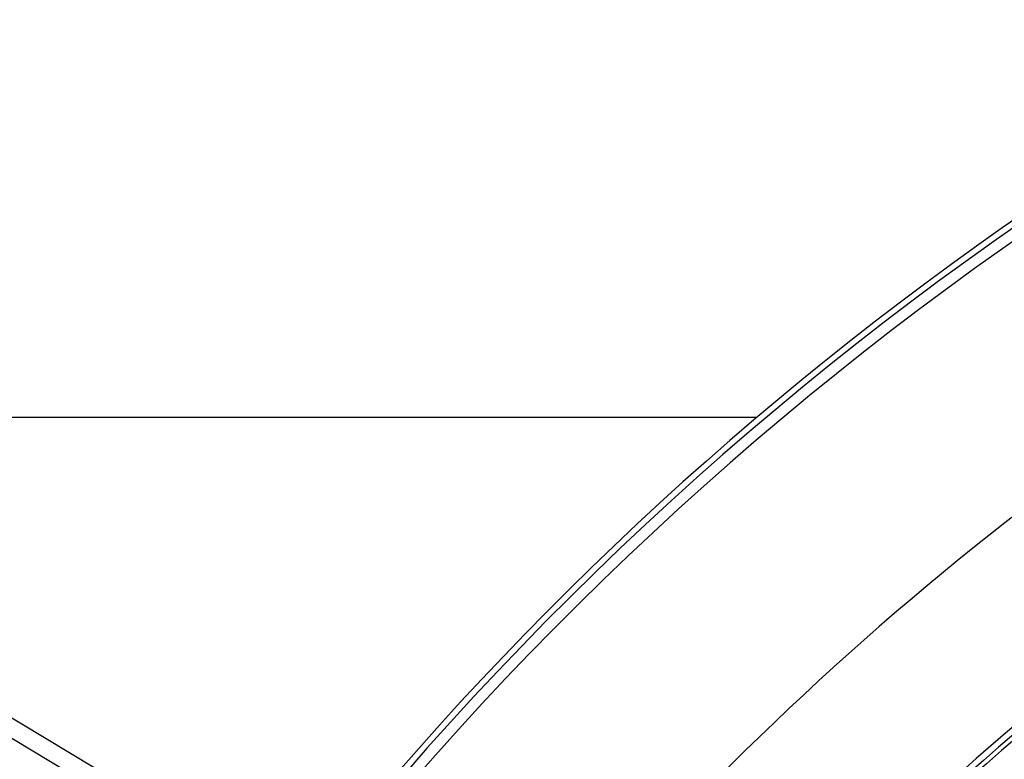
# Model space of a CAD drawing. Extents: x 40.7 to 137.4, y -250.8 to -221.5.
# Tile 33 of 256: x 56.3383 to 56.4047, y -237.4348 to -237.3849. Entities that reach past the tile are written whole.
import ezdxf

# ---------------------------------------------------------------- set-up
doc = ezdxf.new("R2010")
doc.units = 0
doc.header["$MEASUREMENT"] = 0
doc.layers.get('0').update_dxf_attribs({"linetype": 'CONTINUOUS'})

msp = doc.modelspace()

# ---------------------------------------------------------------- linework, layer by layer
at = {"color": 5}
msp.add_line((56.38804883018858, -237.4117719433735), (56.23196558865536, -237.4117719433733), dxfattribs=at)
at = {"color": 6, "linetype": 'Continuous'}
for p, q in [((56.35046702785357, -237.4396947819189), (56.32349265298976, -237.4234869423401)), ((56.3228953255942, -237.4244810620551), (56.34986971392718, -237.4406889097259))]:
    msp.add_line(p, q, dxfattribs=at)
for radius, start, end in [(0.224043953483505, 117.9101323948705, 156.4257628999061), (0.223311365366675, 117.9100754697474, 156.4231452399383), (0.2244575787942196, 121.1648444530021, 155.7762028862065)]:
    msp.add_arc((56.53326218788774, -237.5829276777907), radius, start, end, dxfattribs=at)
at = {"color": 155}
for radius, start, end in [(0.2083655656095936, 127.3091362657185, 151.4670097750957), (0.1969382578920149, 129.7030441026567, 154.7690517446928), (0.1966425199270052, 129.7022138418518, 154.7699193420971), (0.1973534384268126, 129.8479015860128, 153.9473457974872)]:
    msp.add_arc((56.53326218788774, -237.5829276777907), radius, start, end, dxfattribs=at)

doc.saveas('drawing.dxf')
